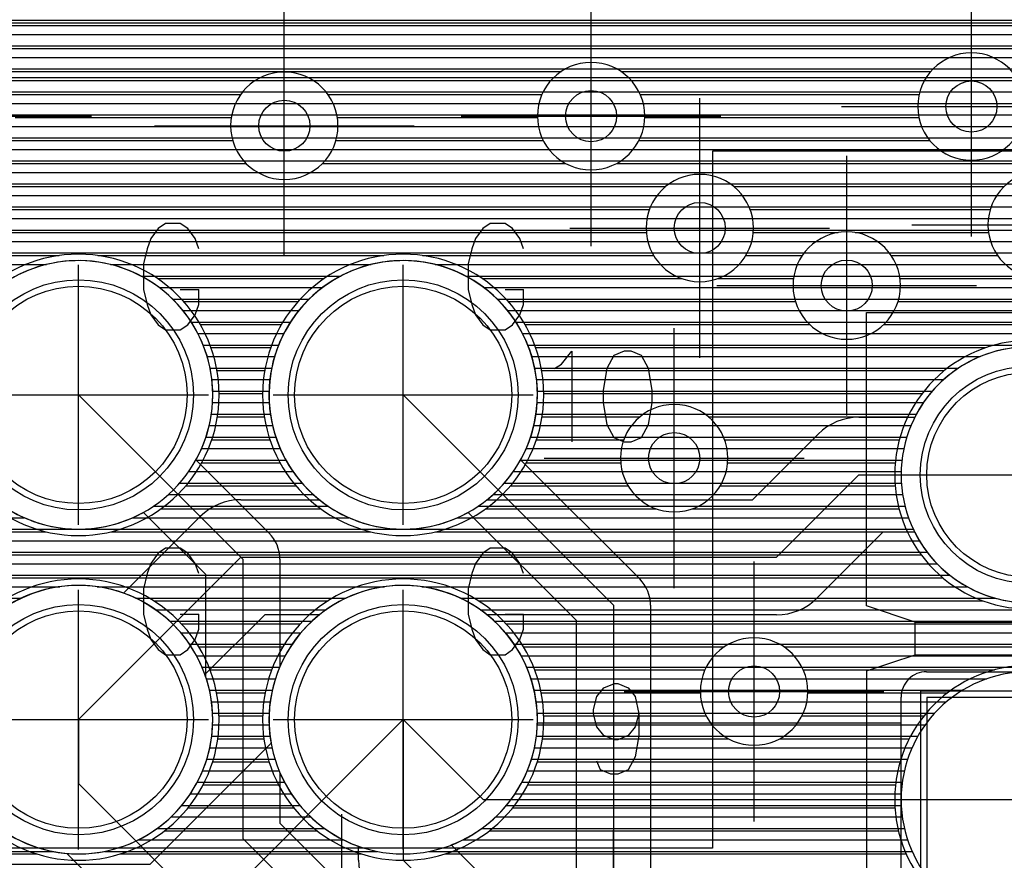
# Model space of a CAD drawing. Extents: x 25 to 291, y 23 to 136.
# Tile 141 of 147: x 57 to 65, y 114 to 121. Entities that reach past the tile are written whole.
import ezdxf

# ---------------------------------------------------------------- set-up
doc = ezdxf.new("R2010")
doc.units = 0
doc.layers.get('0').update_dxf_attribs({"linetype": 'CONTINUOUS'})
for name, color, linetype in [('copper_layer_2', 1, 'CONTINUOUS'), ('copper_layer_3', 3, 'CONTINUOUS'), ('copper_layer_bottom', 4, 'CONTINUOUS'), ('copper_layer_top', 5, 'CONTINUOUS'), ('drill_drawing', 6, 'CONTINUOUS'), ('silkscreen_top', 1, 'CONTINUOUS'), ('solder_mask_bottom', 1, 'CONTINUOUS'), ('solder_mask_top', 1, 'CONTINUOUS')]:
    doc.layers.add(name, color=color, linetype=linetype)

# ---------------------------------------------------------------- blocks, each defined once
blk = doc.blocks.new('D20')
blk.add_circle((0, 0), 0.2)
blk = doc.blocks.new('D78')
blk.add_circle((0, 0), 0.8)
blk = doc.blocks.new('D112')
blk.add_circle((0, 0), 0.85)
blk = doc.blocks.new('D457')
blk.add_lwpolyline([(0.79756, 0.79756), (-0.79756, 0.79756), (-0.79756, -0.79756), (0.79756, -0.79756)], close=True)
blk = doc.blocks.new('D34')
blk.add_circle((0, 0), 0.9)
blk = doc.blocks.new('D460')
blk.add_lwpolyline([(0.84836, 0.84836), (-0.84836, 0.84836), (-0.84836, -0.84836), (0.84836, -0.84836)], close=True)

msp = doc.modelspace()

# ---------------------------------------------------------------- linework, layer by layer
at = {"layer": 'copper_layer_2', "color": 1}
for points in [[(36.755144, 120.82982), (73.945136, 120.82982)], [(36.755144, 120.739903), (73.945136, 120.739903)], [(36.755144, 120.649987), (73.945136, 120.649987)], [(36.755144, 120.559817), (73.945136, 120.559817)], [(36.755144, 120.469901), (73.945136, 120.469901)], [(36.755144, 120.379985), (73.945136, 120.379985)], [(36.755144, 120.289815), (73.945136, 120.289815)], [(36.755144, 120.199898), (73.945136, 120.199898)], [(36.755144, 120.109982), (73.945136, 120.109982)], [(36.755144, 120.019812), (73.945136, 120.019812)], [(36.755144, 119.929896), (73.945136, 119.929896)], [(36.755144, 119.83998), (73.945136, 119.83998)], [(36.755144, 119.749809), (73.945136, 119.749809)], [(36.755144, 119.659893), (73.945136, 119.659893)], [(36.755144, 119.569977), (73.977648, 119.569977)], [(36.755144, 119.479807), (74.067818, 119.479807)], [(36.755144, 119.389891), (74.157734, 119.389891)], [(36.755144, 119.299975), (74.24765, 119.299975)], [(36.755144, 119.209804), (74.337567, 119.209804)], [(36.755144, 119.119888), (74.427737, 119.119888)], [(36.755144, 119.029972), (74.517653, 119.029972)], [(55.100584, 118.939802), (57.139446, 118.939802)], [(57.640589, 118.939802), (59.679451, 118.939802)], [(60.180594, 118.939802), (74.607569, 118.939802)], [(57.87808, 118.849886), (59.441961, 118.849886)], [(60.418085, 118.849886), (74.697739, 118.849886)], [(58.020574, 118.75997), (59.299721, 118.75997)], [(60.560579, 118.75997), (74.77013, 118.75997)], [(58.125222, 118.669799), (59.194818, 118.669799)], [(60.665227, 118.669799), (74.77013, 118.669799)], [(58.20701, 118.579883), (59.113284, 118.579883)], [(60.747015, 118.579883), (74.77013, 118.579883)], [(58.272035, 118.489967), (59.048006, 118.489967)], [(60.81204, 118.489967), (74.77013, 118.489967)], [(58.324105, 118.399797), (58.99619, 118.399797)], [(60.86411, 118.399797), (74.77013, 118.399797)], [(58.365253, 118.309881), (58.955042, 118.309881)], [(60.905258, 118.309881), (74.77013, 118.309881)], [(58.396495, 118.219964), (58.9238, 118.219964)], [(60.9365, 118.219964), (64.444247, 118.219964)], [(58.419101, 118.129794), (58.901194, 118.129794)], [(60.959106, 118.129794), (64.274321, 118.129794)], [(58.433325, 118.039878), (58.88697, 118.039878)], [(60.97333, 118.039878), (64.157734, 118.039878)], [(58.439675, 117.949962), (58.88062, 117.949962)], [(60.97968, 117.949962), (64.069088, 117.949962)], [(58.438405, 117.859792), (58.88189, 117.859792)], [(60.97841, 117.859792), (63.999746, 117.859792)], [(58.429261, 117.769876), (58.891034, 117.769876)], [(60.969266, 117.769876), (63.944882, 117.769876)], [(58.412243, 117.679959), (58.908052, 117.679959)], [(60.952248, 117.679959), (63.901956, 117.679959)], [(58.386843, 117.589789), (58.933452, 117.589789)], [(60.926848, 117.589789), (63.869444, 117.589789)], [(58.352299, 117.499873), (58.967996, 117.499873)], [(60.892304, 117.499873), (63.84633, 117.499873)], [(58.307849, 117.409957), (59.012446, 117.409957)], [(60.847854, 117.409957), (63.831598, 117.409957)], [(58.251461, 117.319787), (59.06858, 117.319787)], [(60.791466, 117.319787), (63.825502, 117.319787)], [(58.181356, 117.22987), (59.138938, 117.22987)], [(60.721361, 117.22987), (63.82728, 117.22987)], [(58.09271, 117.139954), (59.227584, 117.139954)], [(60.632715, 117.139954), (63.837186, 117.139954)], [(57.977394, 117.049784), (59.342647, 117.049784)], [(60.517399, 117.049784), (63.855728, 117.049784)], [(55.274575, 116.959868), (56.965456, 116.959868)], [(57.81458, 116.959868), (59.505461, 116.959868)], [(60.354585, 116.959868), (63.882906, 116.959868)], [(48.473203, 116.869952), (63.91999, 116.869952)], [(46.582169, 116.779782), (63.96825, 116.779782)], [(46.590043, 116.689865), (64.02921, 116.689865)], [(46.577343, 116.599949), (64.106426, 116.599949)], [(46.542037, 116.509779), (64.205994, 116.509779)], [(54.997206, 116.419863), (57.243078, 116.419863)], [(57.537211, 116.419863), (59.783084, 116.419863)], [(60.077216, 116.419863), (64.341631, 116.419863)], [(55.297943, 116.329947), (56.942088, 116.329947)], [(57.837948, 116.329947), (59.482093, 116.329947)], [(60.377953, 116.329947), (64.564135, 116.329947)], [(57.992888, 116.239776), (59.327153, 116.239776)], [(60.532893, 116.239776), (69.562103, 116.239776)], [(58.104394, 116.14986), (59.2159, 116.14986)], [(60.644399, 116.14986), (69.471933, 116.14986)], [(58.1905, 116.059944), (59.129794, 116.059944)], [(60.730505, 116.059944), (69.382017, 116.059944)], [(58.258827, 115.969774), (59.061214, 115.969774)], [(60.798832, 115.969774), (69.292101, 115.969774)], [(58.313691, 115.879858), (59.006604, 115.879858)], [(60.853696, 115.879858), (69.20193, 115.879858)], [(58.356871, 115.789942), (58.963424, 115.789942)], [(60.896876, 115.789942), (69.112014, 115.789942)], [(58.390399, 115.699771), (58.929896, 115.699771)], [(60.930404, 115.699771), (64.497079, 115.699771)], [(58.414783, 115.609855), (58.905512, 115.609855)], [(60.954788, 115.609855), (64.305817, 115.609855)], [(58.430785, 115.519939), (58.88951, 115.519939)], [(60.97079, 115.519939), (64.180594, 115.519939)], [(58.438913, 115.430023), (58.881382, 115.430023)], [(60.978918, 115.430023), (64.087122, 115.430023)], [(58.439421, 115.339853), (58.880874, 115.339853)], [(60.979426, 115.339853), (64.01397, 115.339853)], [(58.432055, 115.249936), (58.88824, 115.249936)], [(60.97206, 115.249936), (63.956058, 115.249936)], [(58.416815, 115.16002), (58.90348, 115.16002)], [(60.95682, 115.16002), (63.910592, 115.16002)], [(58.393193, 115.06985), (58.927102, 115.06985)], [(60.933198, 115.06985), (63.875794, 115.06985)], [(58.360935, 114.979934), (58.95936, 114.979934)], [(60.90094, 114.979934), (63.850648, 114.979934)], [(58.318517, 114.890018), (59.001524, 114.890018)], [(60.858522, 114.890018), (63.834138, 114.890018)], [(58.265177, 114.799848), (59.055118, 114.799848)], [(60.805182, 114.799848), (63.82601, 114.799848)], [(58.198374, 114.709931), (59.12192, 114.709931)], [(60.738379, 114.709931), (63.826264, 114.709931)], [(58.1143, 114.620015), (59.205994, 114.620015)], [(60.654305, 114.620015), (63.834392, 114.620015)], [(58.006096, 114.529845), (59.314199, 114.529845)], [(60.546101, 114.529845), (63.850902, 114.529845)], [(57.857252, 114.439929), (59.462789, 114.439929)], [(60.397257, 114.439929), (63.876048, 114.439929)], [(55.052324, 114.350013), (57.187706, 114.350013)], [(57.592329, 114.350013), (59.727711, 114.350013)], [(60.132334, 114.350013), (63.910846, 114.350013)]]:
    msp.add_lwpolyline(points, dxfattribs=at)
for points in [[(58.440183, 117.920244), (58.440183, 117.920244), (58.440183, 117.920244, 1), (56.340107, 117.920244), (56.340107, 117.920244), (56.340107, 117.920244, 1), (58.440183, 117.920244), (58.440183, 117.920244)], [(58.440183, 117.920244), (58.440183, 117.920244), (58.440183, 117.920244, 1), (56.340107, 117.920244), (56.340107, 117.920244), (56.340107, 117.920244, 1), (58.440183, 117.920244), (58.440183, 117.920244)], [(60.980188, 117.920244), (60.980188, 117.920244), (60.980188, 117.920244, 1), (58.880112, 117.920244), (58.880112, 117.920244), (58.880112, 117.920244, 1), (60.980188, 117.920244), (60.980188, 117.920244)], [(60.980188, 117.920244), (60.980188, 117.920244), (60.980188, 117.920244, 1), (58.880112, 117.920244), (58.880112, 117.920244), (58.880112, 117.920244, 1), (60.980188, 117.920244), (60.980188, 117.920244)], [(65.825248, 117.295149), (65.825248, 117.295149), (65.825248, 117.295149, 1), (63.825248, 117.295149), (63.825248, 117.295149), (63.825248, 117.295149, 1), (65.825248, 117.295149), (65.825248, 117.295149)], [(65.825248, 117.295149), (65.825248, 117.295149), (65.825248, 117.295149, 1), (63.825248, 117.295149), (63.825248, 117.295149), (63.825248, 117.295149, 1), (65.825248, 117.295149), (65.825248, 117.295149)], [(58.440183, 115.380239), (58.440183, 115.380239), (58.440183, 115.380239, 1), (56.340107, 115.380239), (56.340107, 115.380239), (56.340107, 115.380239, 1), (58.440183, 115.380239), (58.440183, 115.380239)], [(58.440183, 115.380239), (58.440183, 115.380239), (58.440183, 115.380239, 1), (56.340107, 115.380239), (56.340107, 115.380239), (56.340107, 115.380239, 1), (58.440183, 115.380239), (58.440183, 115.380239)], [(60.980188, 115.380239), (60.980188, 115.380239), (60.980188, 115.380239, 1), (58.880112, 115.380239), (58.880112, 115.380239), (58.880112, 115.380239, 1), (60.980188, 115.380239), (60.980188, 115.380239)], [(60.980188, 115.380239), (60.980188, 115.380239), (60.980188, 115.380239, 1), (58.880112, 115.380239), (58.880112, 115.380239), (58.880112, 115.380239, 1), (60.980188, 115.380239), (60.980188, 115.380239)], [(65.825248, 114.755144), (65.825248, 114.755144), (65.825248, 114.755144, 1), (63.825248, 114.755144), (63.825248, 114.755144), (63.825248, 114.755144, 1), (65.825248, 114.755144), (65.825248, 114.755144)], [(65.825248, 114.755144), (65.825248, 114.755144), (65.825248, 114.755144, 1), (63.825248, 114.755144), (63.825248, 114.755144), (63.825248, 114.755144, 1), (65.825248, 114.755144), (65.825248, 114.755144)]]:
    msp.add_lwpolyline(points, format="xyb", dxfattribs=at)
at = {"layer": 'copper_layer_3', "color": 3}
for points in [[(47.669291, 120.810008), (69.644907, 120.810008)], [(47.478283, 120.629921), (69.562865, 120.629921)], [(56.707899, 120.449835), (61.167386, 120.449835)], [(61.632715, 120.449835), (64.057404, 120.449835)], [(56.859284, 120.270003), (58.658623, 120.270003)], [(59.341377, 120.270003), (61.016002, 120.270003)], [(61.784354, 120.270003), (63.965964, 120.270003)], [(56.895098, 120.089916), (58.585217, 120.089916)], [(59.415037, 120.089916), (60.980188, 120.089916)], [(61.819914, 120.089916), (63.963932, 120.089916)], [(56.849632, 119.90983), (58.596139, 119.90983)], [(59.403861, 119.90983), (61.025654, 119.90983)], [(61.774448, 119.90983), (64.04953, 119.90983)], [(56.673355, 119.729997), (58.701549, 119.729997)], [(59.298705, 119.729997), (61.20193, 119.729997)], [(61.598171, 119.729997), (65.636017, 119.729997)], [(47.82601, 119.549911), (61.983744, 119.549911)], [(62.516637, 119.549911), (64.630937, 119.549911)], [(47.701803, 119.369825), (61.855728, 119.369825)], [(62.644399, 119.369825), (64.522479, 119.369825)], [(46.902718, 119.189992), (61.831598, 119.189992)], [(62.668529, 119.189992), (63.333249, 119.189992)], [(63.466853, 119.189992), (64.509525, 119.189992)], [(55.000508, 119.009906), (57.239776, 119.009906)], [(57.540513, 119.009906), (59.779782, 119.009906)], [(60.080518, 119.009906), (61.88951, 119.009906)], [(62.610617, 119.009906), (63.051816, 119.009906)], [(63.748539, 119.009906), (64.580645, 119.009906)], [(58.008636, 118.82982), (59.311659, 118.82982)], [(60.548641, 118.82982), (62.108204, 118.82982)], [(62.391923, 118.82982), (62.983744, 118.82982)], [(63.816612, 118.82982), (66.500635, 118.82982)], [(58.21336, 118.649987), (59.106934, 118.649987)], [(60.753366, 118.649987), (62.999238, 118.649987)], [(63.801118, 118.649987), (66.483109, 118.649987)], [(58.342901, 118.469901), (58.977394, 118.469901)], [(60.882906, 118.469901), (63.11176, 118.469901)], [(63.688595, 118.469901), (66.548895, 118.469901)], [(58.426213, 118.289815), (58.894082, 118.289815)], [(60.966218, 118.289815), (64.488697, 118.289815)], [(58.473711, 118.109982), (58.846584, 118.109982)], [(61.013716, 118.109982), (64.16256, 118.109982)], [(58.489967, 117.929896), (58.830074, 117.929896)], [(61.029972, 117.929896), (63.98857, 117.929896)], [(58.476759, 117.749809), (58.843282, 117.749809)], [(61.016764, 117.749809), (61.783592, 117.749809)], [(62.316485, 117.749809), (63.878588, 117.749809)], [(58.432817, 117.569977), (58.887478, 117.569977)], [(60.972822, 117.569977), (61.655829, 117.569977)], [(62.444501, 117.569977), (63.811786, 117.569977)], [(58.353823, 117.389891), (58.966472, 117.389891)], [(60.893828, 117.389891), (61.631699, 117.389891)], [(62.468631, 117.389891), (63.779274, 117.389891)], [(58.230124, 117.209804), (59.09017, 117.209804)], [(60.77013, 117.209804), (61.689611, 117.209804)], [(62.410719, 117.209804), (63.778512, 117.209804)], [(58.036068, 117.029972), (59.284227, 117.029972)], [(60.576073, 117.029972), (61.908306, 117.029972)], [(62.192024, 117.029972), (63.809246, 117.029972)], [(55.103886, 116.849886), (57.136398, 116.849886)], [(57.643891, 116.849886), (59.676403, 116.849886)], [(60.183896, 116.849886), (63.87427, 116.849886)], [(54.592837, 116.669799), (63.981712, 116.669799)], [(54.572771, 116.489967), (64.151384, 116.489967)], [(57.978156, 116.309881), (59.342139, 116.309881)], [(60.518161, 116.309881), (64.462281, 116.309881)], [(58.195072, 116.129794), (59.125222, 116.129794)], [(60.735077, 116.129794), (66.550165, 116.129794)], [(58.331217, 115.949962), (58.989078, 115.949962)], [(60.871222, 115.949962), (62.442469, 115.949962)], [(62.907798, 115.949962), (66.393193, 115.949962)], [(58.418847, 115.769876), (58.901448, 115.769876)], [(60.958852, 115.769876), (62.290831, 115.769876)], [(63.059436, 115.769876), (64.554991, 115.769876)], [(58.469901, 115.589789), (58.850394, 115.589789)], [(61.009906, 115.589789), (62.255271, 115.589789)], [(63.094996, 115.589789), (64.18796, 115.589789)], [(58.489713, 115.409957), (58.830582, 115.409957)], [(61.029718, 115.409957), (62.300737, 115.409957)], [(63.04953, 115.409957), (64.004318, 115.409957)], [(58.479807, 115.22987), (58.840488, 115.22987)], [(61.019812, 115.22987), (62.477013, 115.22987)], [(62.873254, 115.22987), (63.888494, 115.22987)], [(58.439421, 115.049784), (58.880874, 115.049784)], [(60.979426, 115.049784), (63.817374, 115.049784)], [(58.364491, 114.869952), (58.95555, 114.869952)], [(60.904496, 114.869952), (63.781306, 114.869952)], [(58.246634, 114.689865), (59.07366, 114.689865)], [(60.78664, 114.689865), (63.777242, 114.689865)], [(58.062738, 114.509779), (59.257303, 114.509779)], [(60.602743, 114.509779), (63.804166, 114.509779)], [(55.177038, 114.329947), (57.063246, 114.329947)], [(57.717043, 114.329947), (59.603251, 114.329947)], [(60.257049, 114.329947), (63.865126, 114.329947)]]:
    msp.add_lwpolyline(points, dxfattribs=at)
for points in [[(64.795022, 120.17526), (64.795022, 120.17526), (64.795022, 120.17526, 1), (63.955296, 120.17526), (63.955296, 120.17526), (63.955296, 120.17526, 1), (64.795022, 120.17526), (64.795022, 120.17526)], [(64.795022, 120.17526), (64.795022, 120.17526), (64.795022, 120.17526, 1), (63.955296, 120.17526), (63.955296, 120.17526), (63.955296, 120.17526, 1), (64.795022, 120.17526), (64.795022, 120.17526)], [(61.820168, 120.10033), (61.820168, 120.10033), (61.820168, 120.10033, 1), (60.979934, 120.10033), (60.979934, 120.10033), (60.979934, 120.10033, 1), (61.820168, 120.10033), (61.820168, 120.10033)], [(61.820168, 120.10033), (61.820168, 120.10033), (61.820168, 120.10033, 1), (60.979934, 120.10033), (60.979934, 120.10033), (60.979934, 120.10033, 1), (61.820168, 120.10033), (61.820168, 120.10033)], [(59.420117, 120.025146), (59.420117, 120.025146), (59.420117, 120.025146, 1), (58.579883, 120.025146), (58.579883, 120.025146), (58.579883, 120.025146, 1), (59.420117, 120.025146), (59.420117, 120.025146)], [(59.420117, 120.025146), (59.420117, 120.025146), (59.420117, 120.025146, 1), (58.579883, 120.025146), (58.579883, 120.025146), (58.579883, 120.025146, 1), (59.420117, 120.025146), (59.420117, 120.025146)], [(62.670053, 119.225298), (62.670053, 119.225298), (62.670053, 119.225298, 1), (61.830328, 119.225298), (61.830328, 119.225298), (61.830328, 119.225298, 1), (62.670053, 119.225298), (62.670053, 119.225298)], [(62.670053, 119.225298), (62.670053, 119.225298), (62.670053, 119.225298, 1), (61.830328, 119.225298), (61.830328, 119.225298), (61.830328, 119.225298, 1), (62.670053, 119.225298), (62.670053, 119.225298)], [(65.345187, 119.250191), (65.345187, 119.250191), (65.345187, 119.250191, 1), (64.504953, 119.250191), (64.504953, 119.250191), (64.504953, 119.250191, 1), (65.345187, 119.250191), (65.345187, 119.250191)], [(65.345187, 119.250191), (65.345187, 119.250191), (65.345187, 119.250191, 1), (64.504953, 119.250191), (64.504953, 119.250191), (64.504953, 119.250191, 1), (65.345187, 119.250191), (65.345187, 119.250191)], [(63.820168, 118.77521), (63.820168, 118.77521), (63.820168, 118.77521, 1), (62.979934, 118.77521), (62.979934, 118.77521), (62.979934, 118.77521, 1), (63.820168, 118.77521), (63.820168, 118.77521)], [(63.820168, 118.77521), (63.820168, 118.77521), (63.820168, 118.77521, 1), (62.979934, 118.77521), (62.979934, 118.77521), (62.979934, 118.77521, 1), (63.820168, 118.77521), (63.820168, 118.77521)], [(58.490221, 117.920244), (58.490221, 117.920244), (58.490221, 117.920244, 1), (56.290069, 117.920244), (56.290069, 117.920244), (56.290069, 117.920244, 1), (58.490221, 117.920244), (58.490221, 117.920244)], [(58.490221, 117.920244), (58.490221, 117.920244), (58.490221, 117.920244, 1), (56.290069, 117.920244), (56.290069, 117.920244), (56.290069, 117.920244, 1), (58.490221, 117.920244), (58.490221, 117.920244)], [(61.030226, 117.920244), (61.030226, 117.920244), (61.030226, 117.920244, 1), (58.830074, 117.920244), (58.830074, 117.920244), (58.830074, 117.920244, 1), (61.030226, 117.920244), (61.030226, 117.920244)], [(61.030226, 117.920244), (61.030226, 117.920244), (61.030226, 117.920244, 1), (58.830074, 117.920244), (58.830074, 117.920244), (58.830074, 117.920244, 1), (61.030226, 117.920244), (61.030226, 117.920244)], [(65.875032, 117.295149), (65.875032, 117.295149), (65.875032, 117.295149, 1), (63.775464, 117.295149), (63.775464, 117.295149), (63.775464, 117.295149, 1), (65.875032, 117.295149), (65.875032, 117.295149)], [(65.875032, 117.295149), (65.875032, 117.295149), (65.875032, 117.295149, 1), (63.775464, 117.295149), (63.775464, 117.295149), (63.775464, 117.295149, 1), (65.875032, 117.295149), (65.875032, 117.295149)], [(62.470155, 117.425197), (62.470155, 117.425197), (62.470155, 117.425197, 1), (61.629921, 117.425197), (61.629921, 117.425197), (61.629921, 117.425197, 1), (62.470155, 117.425197), (62.470155, 117.425197)], [(62.470155, 117.425197), (62.470155, 117.425197), (62.470155, 117.425197, 1), (61.629921, 117.425197), (61.629921, 117.425197), (61.629921, 117.425197, 1), (62.470155, 117.425197), (62.470155, 117.425197)], [(58.490221, 115.380239), (58.490221, 115.380239), (58.490221, 115.380239, 1), (56.290069, 115.380239), (56.290069, 115.380239), (56.290069, 115.380239, 1), (58.490221, 115.380239), (58.490221, 115.380239)], [(58.490221, 115.380239), (58.490221, 115.380239), (58.490221, 115.380239, 1), (56.290069, 115.380239), (56.290069, 115.380239), (56.290069, 115.380239, 1), (58.490221, 115.380239), (58.490221, 115.380239)], [(61.030226, 115.380239), (61.030226, 115.380239), (61.030226, 115.380239, 1), (58.830074, 115.380239), (58.830074, 115.380239), (58.830074, 115.380239, 1), (61.030226, 115.380239), (61.030226, 115.380239)], [(61.030226, 115.380239), (61.030226, 115.380239), (61.030226, 115.380239, 1), (58.830074, 115.380239), (58.830074, 115.380239), (58.830074, 115.380239, 1), (61.030226, 115.380239), (61.030226, 115.380239)], [(63.09525, 115.600203), (63.09525, 115.600203), (63.09525, 115.600203, 1), (62.255017, 115.600203), (62.255017, 115.600203), (62.255017, 115.600203, 1), (63.09525, 115.600203), (63.09525, 115.600203)], [(63.09525, 115.600203), (63.09525, 115.600203), (63.09525, 115.600203, 1), (62.255017, 115.600203), (62.255017, 115.600203), (62.255017, 115.600203, 1), (63.09525, 115.600203), (63.09525, 115.600203)], [(65.875032, 114.755144), (65.875032, 114.755144), (65.875032, 114.755144, 1), (63.775464, 114.755144), (63.775464, 114.755144), (63.775464, 114.755144, 1), (65.875032, 114.755144), (65.875032, 114.755144)], [(65.875032, 114.755144), (65.875032, 114.755144), (65.875032, 114.755144, 1), (63.775464, 114.755144), (63.775464, 114.755144), (63.775464, 114.755144, 1), (65.875032, 114.755144), (65.875032, 114.755144)]]:
    msp.add_lwpolyline(points, format="xyb", dxfattribs=at)
at = {"layer": 'copper_layer_bottom', "color": 4}
for points in [[(25.750064, 120.82982), (71.730251, 120.82982)], [(25.750064, 120.739903), (71.730251, 120.739903)], [(25.750064, 120.649987), (71.730251, 120.649987)], [(25.750064, 120.559817), (71.730251, 120.559817)], [(25.750064, 120.469901), (71.730251, 120.469901)], [(25.750064, 120.379985), (71.730251, 120.379985)], [(25.750064, 120.289815), (71.730251, 120.289815)], [(25.750064, 120.199898), (71.730251, 120.199898)], [(25.750064, 120.109982), (71.730251, 120.109982)], [(25.750064, 120.019812), (71.730251, 120.019812)], [(25.750064, 119.929896), (71.730251, 119.929896)], [(25.750064, 119.83998), (71.730251, 119.83998)], [(25.750064, 119.749809), (71.730251, 119.749809)], [(25.750064, 119.659893), (71.730251, 119.659893)], [(25.750064, 119.569977), (71.730251, 119.569977)], [(25.750064, 119.479807), (71.730251, 119.479807)], [(25.750064, 119.389891), (71.730251, 119.389891)], [(25.750064, 119.299975), (71.730251, 119.299975)], [(25.750064, 119.209804), (71.731013, 119.209804)], [(36.531623, 119.119888), (71.768352, 119.119888)], [(36.627635, 119.029972), (86.050292, 119.029972)], [(55.100584, 118.939802), (57.139446, 118.939802)], [(57.640589, 118.939802), (59.679451, 118.939802)], [(60.180594, 118.939802), (86.050292, 118.939802)], [(57.87808, 118.849886), (59.441961, 118.849886)], [(60.418085, 118.849886), (86.050292, 118.849886)], [(58.020574, 118.75997), (59.299721, 118.75997)], [(60.560579, 118.75997), (86.050292, 118.75997)], [(58.125222, 118.669799), (59.194818, 118.669799)], [(60.665227, 118.669799), (86.050292, 118.669799)], [(58.20701, 118.579883), (59.113284, 118.579883)], [(60.747015, 118.579883), (86.050292, 118.579883)], [(58.272035, 118.489967), (59.048006, 118.489967)], [(60.81204, 118.489967), (86.050292, 118.489967)], [(58.324105, 118.399797), (58.99619, 118.399797)], [(60.86411, 118.399797), (86.050292, 118.399797)], [(58.365253, 118.309881), (58.955042, 118.309881)], [(60.905258, 118.309881), (86.050292, 118.309881)], [(58.396495, 118.219964), (58.9238, 118.219964)], [(60.9365, 118.219964), (64.444247, 118.219964)], [(58.419101, 118.129794), (58.901194, 118.129794)], [(60.959106, 118.129794), (64.274321, 118.129794)], [(58.433325, 118.039878), (58.88697, 118.039878)], [(60.97333, 118.039878), (64.157734, 118.039878)], [(58.439675, 117.949962), (58.88062, 117.949962)], [(60.97968, 117.949962), (64.069088, 117.949962)], [(58.438405, 117.859792), (58.88189, 117.859792)], [(60.97841, 117.859792), (63.999746, 117.859792)], [(58.429261, 117.769876), (58.891034, 117.769876)], [(60.969266, 117.769876), (63.944882, 117.769876)], [(63.495047, 117.745237), (63.932182, 117.745237)], [(58.412243, 117.679959), (58.908052, 117.679959)], [(60.952248, 117.679959), (63.261621, 117.679959)], [(58.386843, 117.589789), (58.933452, 117.589789)], [(60.585979, 117.10033), (62.663703, 117.10033), (63.177038, 117.613411)], [(60.926848, 117.589789), (63.153416, 117.589789)], [(58.352299, 117.499873), (58.967996, 117.499873)], [(60.892304, 117.499873), (63.0635, 117.499873)], [(58.307849, 117.409957), (59.012446, 117.409957)], [(60.847854, 117.409957), (62.97333, 117.409957)], [(58.251461, 117.319787), (59.06858, 117.319787)], [(60.791466, 117.319787), (62.883414, 117.319787)], [(57.390145, 115.380239), (58.660147, 116.650241), (62.85014, 116.650241), (63.495047, 117.295149), (64.825248, 117.295149), (66.355093, 117.295149), (67.000254, 116.650241), (74.85014, 116.650241), (82.475235, 109.025146), (82.475235, 85.85014)], [(58.181356, 117.22987), (59.138938, 117.22987)], [(60.721361, 117.22987), (62.793498, 117.22987)], [(58.09271, 117.139954), (59.227584, 117.139954)], [(58.660147, 117.10033), (59.274321, 117.10033)], [(60.632715, 117.139954), (62.703327, 117.139954)], [(57.977394, 117.049784), (58.453391, 117.049784)], [(55.274575, 116.959868), (56.965456, 116.959868)], [(57.742697, 116.369317), (58.341885, 116.968504)], [(57.81458, 116.959868), (58.333503, 116.959868)], [(48.562611, 116.869952), (58.243332, 116.869952)], [(48.372873, 116.779782), (58.153416, 116.779782)], [(63.932182, 116.845314), (63.681483, 116.845314), (63.168402, 116.331979)], [(63.616205, 116.779782), (63.96825, 116.779782)], [(46.640081, 116.689865), (58.0635, 116.689865)], [(63.526289, 116.689865), (64.02921, 116.689865)], [(46.628651, 116.599949), (57.97333, 116.599949)], [(63.436119, 116.599949), (64.106426, 116.599949)], [(46.597917, 116.509779), (57.883414, 116.509779)], [(63.346203, 116.509779), (64.205994, 116.509779)], [(54.997206, 116.419863), (57.243078, 116.419863)], [(57.537211, 116.419863), (57.793498, 116.419863)], [(63.256287, 116.419863), (64.341631, 116.419863)], [(55.297943, 116.329947), (56.942088, 116.329947)], [(63.166116, 116.329947), (64.564135, 116.329947)], [(63.034798, 116.239776), (66.815342, 116.239776)], [(59.274321, 116.200152), (58.846584, 116.200152), (58.379223, 115.732791)], [(62.85014, 116.200152), (60.585979, 116.200152)], [(58.796292, 116.14986), (59.2159, 116.14986)], [(60.644399, 116.14986), (74.713995, 116.14986)], [(58.706121, 116.059944), (59.129794, 116.059944)], [(60.730505, 116.059944), (74.804166, 116.059944)], [(58.616205, 115.969774), (59.061214, 115.969774)], [(60.798832, 115.969774), (74.894082, 115.969774)], [(58.526289, 115.879858), (59.006604, 115.879858)], [(60.853696, 115.879858), (74.983998, 115.879858)], [(58.436119, 115.789942), (58.963424, 115.789942)], [(60.896876, 115.789942), (75.074168, 115.789942)], [(58.390399, 115.699771), (58.929896, 115.699771)], [(60.930404, 115.699771), (63.88697, 115.699771)], [(64.025146, 115.755144), (65.625095, 115.755144)], [(58.414783, 115.609855), (58.905512, 115.609855)], [(60.954788, 115.609855), (63.832614, 115.609855)], [(60.979934, 115.355347), (63.825248, 115.355347), (63.825248, 115.555245)], [(58.430785, 115.519939), (58.88951, 115.519939)], [(60.97079, 115.519939), (63.825248, 115.519939)], [(58.438913, 115.430023), (58.881382, 115.430023)], [(60.978918, 115.430023), (63.825248, 115.430023)], [(42.275083, 105.925324), (43.08509, 105.925324), (50.810008, 113.650241), (58.200152, 113.650241), (59.93015, 115.380239)], [(58.439421, 115.339853), (58.880874, 115.339853)], [(59.93015, 115.380239), (60.555245, 114.755144), (64.825248, 114.755144), (66.620015, 114.755144), (67.275083, 114.10033), (74.85522, 114.10033), (81.080264, 107.875286), (81.080264, 87.075184)], [(58.432055, 115.249936), (58.88824, 115.249936)], [(50.810008, 114.250191), (57.951486, 114.250191), (58.896622, 115.195072)], [(58.416815, 115.16002), (58.861316, 115.16002)], [(58.393193, 115.06985), (58.771146, 115.06985)], [(58.360935, 114.979934), (58.681229, 114.979934)], [(58.318517, 114.890018), (58.591313, 114.890018)], [(58.265177, 114.799848), (58.501143, 114.799848)], [(58.198374, 114.709931), (58.411227, 114.709931)], [(58.1143, 114.620015), (58.321311, 114.620015)], [(58.006096, 114.529845), (58.23114, 114.529845)], [(57.857252, 114.439929), (58.141224, 114.439929)], [(55.052324, 114.350013), (57.187706, 114.350013)], [(57.592329, 114.350013), (58.051308, 114.350013)]]:
    msp.add_lwpolyline(points, dxfattribs=at)
for points in [[(58.440183, 117.920244), (58.440183, 117.920244), (58.440183, 117.920244, 1), (56.340107, 117.920244), (56.340107, 117.920244), (56.340107, 117.920244, 1), (58.440183, 117.920244), (58.440183, 117.920244)], [(58.440183, 117.920244), (58.440183, 117.920244), (58.440183, 117.920244, 1), (56.340107, 117.920244), (56.340107, 117.920244), (56.340107, 117.920244, 1), (58.440183, 117.920244), (58.440183, 117.920244)], [(60.585979, 117.10033), (60.585979, 117.10033), (60.585979, 117.10033, 2.851126), (59.274321, 117.10033), (59.274321, 117.10033)], [(65.718059, 117.745237), (65.718059, 117.745237), (65.718059, 117.745237, 0.615672), (63.932182, 117.745237), (63.932182, 117.745237)], [(63.495047, 117.745237), (63.495047, 117.745237), (63.495047, 117.745237, 0.199323), (63.177038, 117.613411), (63.177038, 117.613411)], [(58.660147, 117.10033), (58.660147, 117.10033), (58.660147, 117.10033, 0.198905), (58.341885, 116.968504), (58.341885, 116.968504)], [(63.932182, 116.845314), (63.932182, 116.845314), (63.932182, 116.845314, 0.616083), (65.718059, 116.845314), (65.718059, 116.845314)], [(57.742697, 116.369317), (57.742697, 116.369317), (57.742697, 116.369317, 4.440674), (58.379223, 115.732791), (58.379223, 115.732791)], [(62.85014, 116.200152), (62.85014, 116.200152), (62.85014, 116.200152, 0.198905), (63.168402, 116.331979), (63.168402, 116.331979)], [(59.274321, 116.200152), (59.274321, 116.200152), (59.274321, 116.200152, 0.274942), (58.896622, 115.195072), (58.896622, 115.195072)], [(60.979934, 115.355347), (60.979934, 115.355347), (60.979934, 115.355347, 0.234252), (60.585979, 116.200152), (60.585979, 116.200152)], [(64.025146, 115.755144), (64.025146, 115.755144), (64.025146, 115.755144, 0.414214), (63.825248, 115.555245), (63.825248, 115.555245)]]:
    msp.add_lwpolyline(points, format="xyb", dxfattribs=at)
at = {"layer": 'copper_layer_top', "color": 5}
for points in [[(44.250191, 102.925324), (44.250191, 103.125222), (44.800102, 103.675133), (44.800102, 111.570231), (47.600203, 114.370333), (47.600203, 118.620269), (49.830074, 120.85014), (68.300229, 120.85014), (70.725171, 118.425197), (73.650241, 118.425197)], [(70.406909, 118.106934), (68.113792, 120.400305), (50.01651, 120.400305), (49.306579, 119.690119), (51.050038, 119.690119)], [(49.99619, 120.379985), (68.134112, 120.379985)], [(49.906274, 120.289815), (68.224028, 120.289815)], [(49.816104, 120.199898), (68.313945, 120.199898)], [(49.726187, 120.109982), (68.404115, 120.109982)], [(49.636271, 120.019812), (68.494031, 120.019812)], [(49.546101, 119.929896), (68.583947, 119.929896)], [(49.456185, 119.83998), (68.674117, 119.83998)], [(49.366269, 119.749809), (68.764034, 119.749809)], [(51.179324, 119.659893), (68.85395, 119.659893)], [(51.290577, 119.569977), (68.94412, 119.569977)], [(51.380493, 119.479807), (69.034036, 119.479807)], [(51.470663, 119.389891), (69.123952, 119.389891)], [(51.560579, 119.299975), (69.214122, 119.299975)], [(51.650495, 119.209804), (69.304039, 119.209804)], [(51.740665, 119.119888), (69.393955, 119.119888)], [(51.830582, 119.029972), (69.484125, 119.029972)], [(55.100584, 118.939802), (57.139446, 118.939802)], [(57.640589, 118.939802), (59.679451, 118.939802)], [(60.180594, 118.939802), (69.574041, 118.939802)], [(57.87808, 118.849886), (59.441961, 118.849886)], [(60.418085, 118.849886), (69.663957, 118.849886)], [(58.020574, 118.75997), (59.299721, 118.75997)], [(60.560579, 118.75997), (69.754128, 118.75997)], [(58.125222, 118.669799), (59.194818, 118.669799)], [(60.665227, 118.669799), (69.844044, 118.669799)], [(58.20701, 118.579883), (59.113284, 118.579883)], [(60.747015, 118.579883), (69.93396, 118.579883)], [(58.272035, 118.489967), (59.048006, 118.489967)], [(60.81204, 118.489967), (70.02413, 118.489967)], [(58.324105, 118.399797), (58.99619, 118.399797)], [(60.86411, 118.399797), (70.114046, 118.399797)], [(58.365253, 118.309881), (58.955042, 118.309881)], [(60.905258, 118.309881), (70.203962, 118.309881)], [(58.396495, 118.219964), (58.9238, 118.219964)], [(60.9365, 118.219964), (64.444247, 118.219964)], [(58.419101, 118.129794), (58.901194, 118.129794)], [(60.959106, 118.129794), (64.274321, 118.129794)], [(58.433325, 118.039878), (58.88697, 118.039878)], [(60.97333, 118.039878), (64.157734, 118.039878)], [(58.439675, 117.949962), (58.88062, 117.949962)], [(60.97968, 117.949962), (64.069088, 117.949962)], [(57.390145, 117.920244), (58.675133, 116.635255), (58.675133, 114.450343), (59.475235, 113.650241)], [(58.438405, 117.859792), (58.88189, 117.859792)], [(59.93015, 117.920244), (61.575057, 116.275337), (61.575057, 113.500127)], [(60.97841, 117.859792), (63.999746, 117.859792)], [(58.429261, 117.769876), (58.891034, 117.769876)], [(60.969266, 117.769876), (63.944882, 117.769876)], [(58.412243, 117.679959), (58.908052, 117.679959)], [(60.952248, 117.679959), (63.901956, 117.679959)], [(58.386843, 117.589789), (58.933452, 117.589789)], [(60.926848, 117.589789), (63.869444, 117.589789)], [(58.352299, 117.499873), (58.967996, 117.499873)], [(60.892304, 117.499873), (63.84633, 117.499873)], [(58.308865, 117.411735), (58.880112, 116.840234)], [(58.310643, 117.409957), (59.012446, 117.409957)], [(60.84887, 117.411735), (61.78029, 116.480315)], [(60.850648, 117.409957), (63.831598, 117.409957)], [(58.400559, 117.319787), (59.06858, 117.319787)], [(60.940564, 117.319787), (63.825502, 117.319787)], [(58.490475, 117.22987), (59.138938, 117.22987)], [(61.03048, 117.22987), (63.82728, 117.22987)], [(58.580645, 117.139954), (59.227584, 117.139954)], [(61.12065, 117.139954), (63.837186, 117.139954)], [(58.670561, 117.049784), (59.342647, 117.049784)], [(61.210566, 117.049784), (63.855728, 117.049784)], [(56.220472, 116.959868), (56.965456, 116.959868)], [(57.81458, 116.959868), (57.94031, 116.959868)], [(58.385065, 115.715519), (58.385065, 116.515113), (57.898654, 117.001524)], [(58.760478, 116.959868), (59.505461, 116.959868)], [(60.354585, 116.959868), (60.480315, 116.959868)], [(61.285243, 113.844298), (61.285243, 116.155194), (60.438659, 117.001524)], [(61.300483, 116.959868), (63.882906, 116.959868)], [(56.310643, 116.869952), (58.030226, 116.869952)], [(58.850648, 116.869952), (60.570231, 116.869952)], [(61.390653, 116.869952), (63.91999, 116.869952)], [(56.382017, 116.779782), (58.120396, 116.779782)], [(58.92634, 116.779782), (60.660401, 116.779782)], [(61.480569, 116.779782), (63.96825, 116.779782)], [(56.411735, 116.689865), (58.210312, 116.689865)], [(58.959868, 116.689865), (60.750318, 116.689865)], [(58.965202, 116.635255), (58.965202, 115.794006)], [(61.570485, 116.689865), (64.02921, 116.689865)], [(56.415037, 116.599949), (58.300229, 116.599949)], [(58.965202, 116.599949), (60.840234, 116.599949)], [(61.660655, 116.599949), (64.106426, 116.599949)], [(56.415037, 116.509779), (58.385065, 116.509779)], [(58.965202, 116.509779), (60.930404, 116.509779)], [(61.750572, 116.509779), (64.205994, 116.509779)], [(56.415037, 116.419863), (57.243078, 116.419863)], [(57.537211, 116.419863), (58.385065, 116.419863)], [(58.965202, 116.419863), (59.783084, 116.419863)], [(60.077216, 116.419863), (61.02032, 116.419863)], [(61.826518, 116.419863), (64.341631, 116.419863)], [(56.415037, 116.329947), (56.942088, 116.329947)], [(57.837948, 116.329947), (58.385065, 116.329947)], [(58.965202, 116.329947), (59.482093, 116.329947)], [(60.377953, 116.329947), (61.110236, 116.329947)], [(61.860046, 116.329947), (64.564135, 116.329947)], [(57.992888, 116.239776), (58.385065, 116.239776)], [(58.965202, 116.239776), (59.327153, 116.239776)], [(60.532893, 116.239776), (61.200406, 116.239776)], [(61.865126, 116.275337), (61.865126, 113.844298)], [(61.865126, 116.239776), (69.578359, 116.239776)], [(58.104394, 116.14986), (58.385065, 116.14986)], [(58.965202, 116.14986), (59.2159, 116.14986)], [(60.644399, 116.14986), (61.285243, 116.14986)], [(61.865126, 116.14986), (69.488443, 116.14986)], [(58.1905, 116.059944), (58.385065, 116.059944)], [(58.965202, 116.059944), (59.129794, 116.059944)], [(60.730505, 116.059944), (61.285243, 116.059944)], [(61.865126, 116.059944), (69.398527, 116.059944)], [(58.258827, 115.969774), (58.385065, 115.969774)], [(58.965202, 115.969774), (59.061214, 115.969774)], [(60.798832, 115.969774), (61.285243, 115.969774)], [(61.865126, 115.969774), (69.308357, 115.969774)], [(58.313691, 115.879858), (58.385065, 115.879858)], [(58.965202, 115.879858), (59.006604, 115.879858)], [(60.853696, 115.879858), (61.285243, 115.879858)], [(61.865126, 115.879858), (69.21844, 115.879858)], [(58.356871, 115.789942), (58.385065, 115.789942)], [(60.896876, 115.789942), (61.285243, 115.789942)], [(61.865126, 115.789942), (69.128524, 115.789942)], [(60.930404, 115.699771), (61.285243, 115.699771)], [(61.865126, 115.699771), (63.88697, 115.699771)], [(64.025146, 115.755144), (65.625095, 115.755144)], [(60.954788, 115.609855), (61.285243, 115.609855)], [(61.865126, 115.609855), (63.832614, 115.609855)], [(63.825248, 113.955296), (63.825248, 115.555245)], [(60.97079, 115.519939), (61.285243, 115.519939)], [(61.865126, 115.519939), (63.825248, 115.519939)], [(60.978918, 115.430023), (61.285243, 115.430023)], [(61.865126, 115.430023), (63.825248, 115.430023)], [(57.390145, 115.380239), (57.390145, 114.880112), (58.400051, 113.870206), (58.400051, 112.825248)], [(59.93015, 115.380239), (59.93015, 114.280163), (60.525019, 113.685293)], [(60.979426, 115.339853), (61.285243, 115.339853)], [(61.865126, 115.339853), (63.825248, 115.339853)], [(60.97206, 115.249936), (61.285243, 115.249936)], [(61.865126, 115.249936), (63.825248, 115.249936)], [(60.95682, 115.16002), (61.285243, 115.16002)], [(61.865126, 115.16002), (63.825248, 115.16002)], [(60.933198, 115.06985), (61.285243, 115.06985)], [(61.865126, 115.06985), (63.825248, 115.06985)], [(58.965202, 114.966472), (58.965202, 114.570231), (59.460249, 114.075184)], [(60.90094, 114.979934), (61.285243, 114.979934)], [(61.865126, 114.979934), (63.825248, 114.979934)], [(58.965202, 114.890018), (59.001524, 114.890018)], [(60.858522, 114.890018), (61.285243, 114.890018)], [(61.865126, 114.890018), (63.825248, 114.890018)], [(58.965202, 114.799848), (59.055118, 114.799848)], [(60.805182, 114.799848), (61.285243, 114.799848)], [(61.865126, 114.799848), (63.825248, 114.799848)], [(58.965202, 114.709931), (59.12192, 114.709931)], [(60.738379, 114.709931), (61.285243, 114.709931)], [(61.865126, 114.709931), (63.825248, 114.709931)], [(58.965202, 114.620015), (59.205994, 114.620015)], [(60.654305, 114.620015), (61.285243, 114.620015)], [(61.865126, 114.620015), (63.825248, 114.620015)], [(59.005588, 114.529845), (59.314199, 114.529845)], [(60.546101, 114.529845), (61.285243, 114.529845)], [(61.865126, 114.529845), (63.825248, 114.529845)], [(59.095504, 114.439929), (59.462789, 114.439929)], [(59.580137, 114.280163), (59.580137, 114.390399)], [(60.305563, 114.399797), (60.77267, 113.93269), (60.777496, 113.92761)], [(60.397257, 114.439929), (61.285243, 114.439929)], [(61.865126, 114.439929), (63.825248, 114.439929)], [(56.415037, 114.350013), (57.187706, 114.350013)], [(57.950216, 112.550165), (57.950216, 112.825248), (57.950216, 113.683769), (57.299721, 114.334011)], [(59.185674, 114.350013), (59.580137, 114.350013)], [(60.355347, 114.350013), (61.285243, 114.350013)], [(61.865126, 114.350013), (63.825248, 114.350013)]]:
    msp.add_lwpolyline(points, dxfattribs=at)
for points in [[(58.308865, 117.411735), (58.308865, 117.411735), (58.308865, 117.411735, 7.099371), (57.898654, 117.001524), (57.898654, 117.001524)], [(60.84887, 117.411735), (60.84887, 117.411735), (60.84887, 117.411735, 7.099371), (60.438659, 117.001524), (60.438659, 117.001524)], [(65.825248, 117.295149), (65.825248, 117.295149), (65.825248, 117.295149, 1), (63.825248, 117.295149), (63.825248, 117.295149), (63.825248, 117.295149, 1), (65.825248, 117.295149), (65.825248, 117.295149)], [(65.825248, 117.295149), (65.825248, 117.295149), (65.825248, 117.295149, 1), (63.825248, 117.295149), (63.825248, 117.295149), (63.825248, 117.295149, 1), (65.825248, 117.295149), (65.825248, 117.295149)], [(58.965202, 116.635255), (58.965202, 116.635255), (58.965202, 116.635255, 0.199747), (58.880112, 116.840234), (58.880112, 116.840234)], [(61.865126, 116.275337), (61.865126, 116.275337), (61.865126, 116.275337, 0.198777), (61.78029, 116.480315), (61.78029, 116.480315)], [(58.385065, 115.715519), (58.385065, 115.715519), (58.385065, 115.715519, 0.697492), (56.415037, 115.769876), (56.415037, 115.769876)], [(60.305563, 114.399797), (60.305563, 114.399797), (60.305563, 114.399797, 1.508494), (58.965202, 115.794006), (58.965202, 115.794006)], [(64.025146, 115.755144), (64.025146, 115.755144), (64.025146, 115.755144, 0.414214), (63.825248, 115.555245), (63.825248, 115.555245)], [(56.415037, 114.990602), (56.415037, 114.990602), (56.415037, 114.990602, 0.283295), (57.299721, 114.334011), (57.299721, 114.334011)], [(58.965202, 114.966472), (58.965202, 114.966472), (58.965202, 114.966472, 0.209462), (59.580137, 114.390399), (59.580137, 114.390399)], [(59.580137, 114.280163), (59.580137, 114.280163), (59.580137, 114.280163, 0.19944), (59.682753, 114.032766), (59.682753, 114.032766)]]:
    msp.add_lwpolyline(points, format="xyb", dxfattribs=at)
at = {"layer": 'drill_drawing', "color": 6}
for points in [[(64.375159, 119.159258), (64.375159, 121.191262)], [(61.400051, 119.084328), (61.400051, 121.116332)], [(59, 119.009144), (59, 121.041148)], [(62.250191, 118.209296), (62.250191, 120.2413)], [(63.359157, 120.17526), (65.391161, 120.17526)], [(55.459233, 120.10033), (57.491237, 120.10033)], [(60.384049, 120.10033), (62.416053, 120.10033)], [(57.983998, 120.025146), (60.016002, 120.025146)], [(63.400051, 117.759208), (63.400051, 119.791212)], [(58.330963, 119.063246), (58.302261, 119.142494), (58.244602, 119.221996), (58.18669, 119.261621), (58.071374, 119.261621), (58.013462, 119.221996), (57.955804, 119.142494), (57.927102, 119.063246), (57.898146, 118.94412), (57.898146, 118.745745), (57.927102, 118.626619), (57.955804, 118.547371), (58.013462, 118.467869), (58.071374, 118.428245), (58.18669, 118.428245), (58.244602, 118.467869), (58.302261, 118.547371), (58.330963, 118.626619), (58.330963, 118.745745)], [(60.870968, 119.063246), (60.842266, 119.142494), (60.784608, 119.221996), (60.726695, 119.261621), (60.611379, 119.261621), (60.553467, 119.221996), (60.495809, 119.142494), (60.467107, 119.063246), (60.438151, 118.94412), (60.438151, 118.745745), (60.467107, 118.626619), (60.495809, 118.547371), (60.553467, 118.467869), (60.611379, 118.428245), (60.726695, 118.428245), (60.784608, 118.467869), (60.842266, 118.547371), (60.870968, 118.626619), (60.870968, 118.745745)], [(63.909068, 119.250191), (65.941072, 119.250191)], [(61.234188, 119.225298), (63.266193, 119.225298)], [(57.390145, 116.904242), (57.390145, 118.936246)], [(59.93015, 116.904242), (59.93015, 118.936246)], [(62.384049, 118.77521), (64.416053, 118.77521)], [(58.18669, 118.745745), (58.330963, 118.745745)], [(60.726695, 118.745745), (60.870968, 118.745745)], [(62.050038, 116.409195), (62.050038, 118.441199)], [(56.374143, 117.920244), (58.406147, 117.920244)], [(58.914148, 117.920244), (60.946152, 117.920244)], [(61.034036, 117.425197), (63.06604, 117.425197)], [(63.809246, 117.295149), (65.84125, 117.295149)], [(58.330963, 116.523241), (58.302261, 116.602489), (58.244602, 116.681991), (58.18669, 116.721615), (58.071374, 116.721615), (58.013462, 116.681991), (57.955804, 116.602489), (57.927102, 116.523241), (57.898146, 116.404115), (57.898146, 116.20574), (57.927102, 116.086614), (57.955804, 116.007366), (58.013462, 115.927864), (58.071374, 115.88824), (58.18669, 115.88824), (58.244602, 115.927864), (58.302261, 116.007366), (58.330963, 116.086614), (58.330963, 116.20574)], [(60.870968, 116.523241), (60.842266, 116.602489), (60.784608, 116.681991), (60.726695, 116.721615), (60.611379, 116.721615), (60.553467, 116.681991), (60.495809, 116.602489), (60.467107, 116.523241), (60.438151, 116.404115), (60.438151, 116.20574), (60.467107, 116.086614), (60.495809, 116.007366), (60.553467, 115.927864), (60.611379, 115.88824), (60.726695, 115.88824), (60.784608, 115.927864), (60.842266, 116.007366), (60.870968, 116.086614), (60.870968, 116.20574)], [(62.675133, 114.584201), (62.675133, 116.616205)], [(57.390145, 114.364237), (57.390145, 116.396241)], [(59.93015, 114.364237), (59.93015, 116.396241)], [(58.18669, 116.20574), (58.330963, 116.20574)], [(60.726695, 116.20574), (60.870968, 116.20574)], [(61.659131, 115.600203), (63.691135, 115.600203)], [(56.374143, 115.380239), (58.406147, 115.380239)], [(58.914148, 115.380239), (60.946152, 115.380239)], [(63.809246, 114.755144), (65.84125, 114.755144)], [(59.450089, 112.609347), (59.450089, 114.641351)], [(61.575057, 112.484125), (61.575057, 114.516129)]]:
    msp.add_lwpolyline(points, dxfattribs=at)
at = {"layer": 'silkscreen_top', "color": 1}
for points in [[(62.350013, 114.375159), (47.350013, 114.375159), (47.350013, 119.825248), (44.500127, 119.825248), (44.500127, 129.000254), (65.200152, 129.000254), (65.200152, 119.825248), (62.350013, 119.825248), (62.350013, 114.375159)], [(63.555245, 116.269241), (63.555245, 118.565151), (66.09525, 118.565151), (66.09525, 116.269241)], [(61.113792, 118.127), (61.168402, 118.160782), (61.250191, 118.262129), (61.250191, 117.553467)], [(61.659131, 118.262129), (61.577343, 118.228346), (61.522733, 118.127), (61.495555, 117.958344), (61.495555, 117.856998), (61.522733, 117.688341), (61.577343, 117.586995), (61.659131, 117.553467), (61.713741, 117.553467), (61.79553, 117.586995), (61.85014, 117.688341), (61.877318, 117.856998), (61.877318, 117.958344), (61.85014, 118.127), (61.79553, 118.228346), (61.713741, 118.262129), (61.659131, 118.262129)], [(63.555245, 115.76124), (63.936246, 115.88824), (63.936246, 116.14224), (63.555245, 116.269241)], [(63.936246, 116.14224), (65.714249, 116.14224)], [(63.936246, 115.88824), (65.714249, 115.88824)], [(63.555245, 115.771146), (63.555245, 113.485141), (66.09525, 113.485141), (66.09525, 115.771146)], [(61.772924, 115.425959), (61.745491, 115.324613), (61.691135, 115.257049), (61.609093, 115.223266), (61.581915, 115.223266), (61.500127, 115.257049), (61.445517, 115.324613), (61.418339, 115.425959), (61.418339, 115.459487), (61.445517, 115.560833), (61.500127, 115.628397), (61.581915, 115.662179), (61.609093, 115.662179), (61.691135, 115.628397), (61.745491, 115.560833), (61.772924, 115.425959), (61.772924, 115.257049), (61.745491, 115.088392), (61.691135, 114.987046), (61.609093, 114.953264), (61.554737, 114.953264), (61.472949, 114.987046), (61.445517, 115.05461)]]:
    msp.add_lwpolyline(points, dxfattribs=at)

# ---------------------------------------------------------------- block references
at = {"layer": 'copper_layer_2'}
for p in [(64.375159, 120.17526), (61.400051, 120.10033), (59, 120.025146), (62.250191, 119.225298), (63.400051, 118.77521), (62.050038, 117.425197), (62.675133, 115.600203)]:
    msp.add_blockref('D20', p, dxfattribs=at)
at = {"layer": 'copper_layer_bottom'}
for name, p in [('D20', (64.375159, 120.17526)), ('D20', (61.400051, 120.10033)), ('D20', (59, 120.025146)), ('D20', (62.250191, 119.225298)), ('D20', (63.400051, 118.77521)), ('D112', (57.390145, 117.920244)), ('D112', (59.93015, 117.920244)), ('D78', (64.825248, 117.295149)), ('D20', (62.050038, 117.425197)), ('D112', (57.390145, 115.380239)), ('D112', (59.93015, 115.380239)), ('D20', (62.675133, 115.600203)), ('D457', (64.825248, 114.755144))]:
    msp.add_blockref(name, p, dxfattribs=at)
at = {"layer": 'copper_layer_top'}
for name, p in [('D20', (64.375159, 120.17526)), ('D20', (61.400051, 120.10033)), ('D20', (59, 120.025146)), ('D20', (62.250191, 119.225298)), ('D20', (63.400051, 118.77521)), ('D112', (57.390145, 117.920244)), ('D112', (59.93015, 117.920244)), ('D78', (64.825248, 117.295149)), ('D20', (62.050038, 117.425197)), ('D112', (57.390145, 115.380239)), ('D112', (59.93015, 115.380239)), ('D20', (62.675133, 115.600203)), ('D457', (64.825248, 114.755144))]:
    msp.add_blockref(name, p, dxfattribs=at)
at = {"layer": 'solder_mask_bottom'}
for name, p in [('D34', (57.390145, 117.920244)), ('D34', (59.93015, 117.920244)), ('D112', (64.825248, 117.295149)), ('D34', (57.390145, 115.380239)), ('D34', (59.93015, 115.380239)), ('D460', (64.825248, 114.755144))]:
    msp.add_blockref(name, p, dxfattribs=at)
at = {"layer": 'solder_mask_top'}
for name, p in [('D34', (57.390145, 117.920244)), ('D34', (59.93015, 117.920244)), ('D112', (64.825248, 117.295149)), ('D34', (57.390145, 115.380239)), ('D34', (59.93015, 115.380239)), ('D460', (64.825248, 114.755144))]:
    msp.add_blockref(name, p, dxfattribs=at)

doc.saveas('drawing.dxf')
